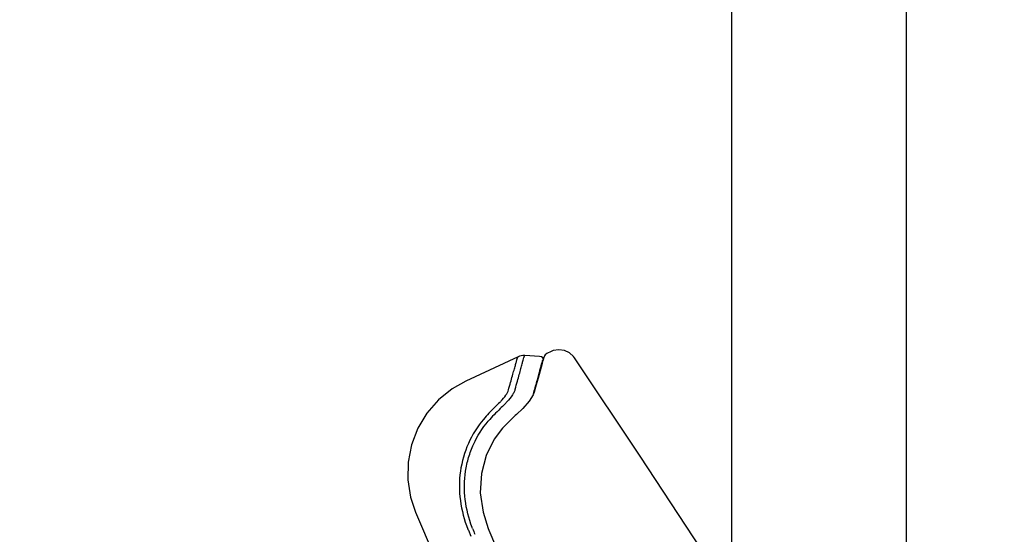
# Model space of a CAD drawing. Header units: millimetres. Extents: x 687 to 1107, y -116 to 478.
# Tile 46 of 49: x 968 to 1003, y 311 to 330. Entities that reach past the tile are written whole.
import ezdxf

# ---------------------------------------------------------------- set-up
doc = ezdxf.new("R2010")
doc.units = ezdxf.units.MM
doc.header["$LTSCALE"] = 0.1
doc.layers.add('DIM', color=3, linetype='Continuous')
doc.layers.add('MEMBER', color=7, linetype='Continuous')
doc.styles.get("Standard").update_dxf_attribs({"font": 'arial_0.ttf'})
doc.dimstyles.new('DIMSTYLE_2', dxfattribs={"dimtxt": 3, "dimasz": 2.5, "dimexe": 0.18, "dimexo": 0.0625, "dimgap": 0.09, "dimtad": 1, "dimdec": 3, "dimdsep": 46, "dimtxsty": 'Standard', "dimblk": '_FILLED', "dimblk1": '_FILLED', "dimblk2": '_FILLED', "dimcen": 0.09, "dimadec": 0, "dimazin": 0, "dimtp": 1.2, "dimtm": 1.2, "dimtfac": 1, "dimtdec": 3, "dimtofl": 0, "dimtmove": 0, "dimatfit": 3, "dimldrblk": '_FILLED', "dimfxl": 1, "dimtolj": 1, "dimarcsym": 0})

# ---------------------------------------------------------------- blocks, each defined once
blk = doc.blocks.new('_FILLED')
at = {"color": 0, "linetype": 'ByBlock'}
blk.add_solid([(0, 0), (-1, 0.233), (-1, -0.233)], dxfattribs=at)
blk = doc.blocks.new('*D7')
at = {"layer": 'Defpoints', "color": 0, "linetype": 'Continuous', "transparency": 16777216}
for p in [(967.776, 384.267), (1072.846, 384.267), (1029.424, 7.996)]:
    blk.add_point(p, dxfattribs=at)
at = {"layer": 'DIM', "color": 0, "linetype": 'Continuous', "lineweight": -2, "transparency": 16777216}
for p, q in [((967.839, 384.267), (1073.026, 384.267)), ((1072.846, 10.496), (1072.846, 381.767)), ((1029.486, 7.996), (1073.026, 7.996))]:
    blk.add_line(p, q, dxfattribs=at)
at = {"layer": 'DIM', "color": 0, "linetype": 'Continuous', "lineweight": -2, "transparency": 16777216, "xscale": 2.5, "yscale": 2.5, "zscale": 2.5}
for p, rotation in [((1072.846, 384.267), 90), ((1072.846, 7.996), 270)]:
    blk.add_blockref('_FILLED', p, dxfattribs=dict(at, rotation=rotation))
at = {"layer": 'DIM', "color": 0, "linetype": 'Continuous', "transparency": 16777216, "insert": (1069.693, 142.082), "char_height": 3, "attachment_point": 2, "rotation": 90}
blk.add_mtext('\\A1;1244-1484%%P10', dxfattribs=at)

msp = doc.modelspace()

# ---------------------------------------------------------------- linework, layer by layer
at = {"color": 7, "linetype": 'Continuous'}
for p, q in [((985.8578, 317.6436), (983.9621, 316.7595)), ((985.8578, 317.6436), (985.8578, 317.6436)), ((986.1036, 317.6896), (986.1036, 317.6896)), ((986.6353, 317.6547), (986.1038, 317.6896)), ((987.0577, 317.8354), (986.8988, 317.7613)), ((987.0575, 317.8353), (987.0577, 317.8354)), ((987.8994, 317.6003), (987.8992, 317.6006)), ((986.4898, 316.5385), (986.4488, 316.3917)), ((986.0194, 315.7615), (985.7914, 315.5432)), ((985.6218, 315.3888), (985.4174, 315.1861)), ((985.751, 315.5071), (985.6218, 315.3888)), ((985.7913, 315.5432), (985.751, 315.5071)), ((985.4174, 315.1861), (985.2936, 315.0531)), ((982.1368, 312.0018), (982.8126, 310.4093)), ((982.1368, 312.0017), (982.1368, 312.0018)), ((984.0496, 311.3415), (984.1408, 311.1267)), ((984.7697, 311.4078), (984.7935, 311.3506))]:
    msp.add_line(p, q, dxfattribs=at)
for points in [[(987.8994, 317.6003), (987.8648, 317.6473), (987.723, 317.7792), (987.5348, 317.8698), (987.3295, 317.8982), (987.1304, 317.8643), (987.0581, 317.8356)], [(986.1036, 317.6896), (986.0287, 317.6887), (985.9074, 317.6634), (985.8578, 317.6436)], [(986.8989, 317.7613), (986.8394, 317.7163), (986.8116, 317.6753), (986.7966, 317.643), (986.7842, 317.6099), (986.7715, 317.5712), (986.7576, 317.5245), (986.7417, 317.4684), (986.7234, 317.4015), (986.6166, 317.0025)], [(986.7713, 317.5703), (986.7485, 317.6013), (986.7009, 317.6367), (986.6353, 317.6547)], [(1001.5871, 251.0687), (1001.2476, 256.6824), (1000.9793, 261.8342), (1000.8047, 266.5065), (1000.7061, 270.7848), (1000.6647, 274.7272), (1000.6758, 278.385), (1000.7419, 281.8024), (1000.8672, 284.9928), (1001.0428, 287.9745), (1001.1787, 290.7796), (1001.0134, 293.4934), (1000.3639, 296.1681), (999.3076, 298.8409), (997.9472, 301.5884), (996.3367, 304.4543), (994.5205, 307.4588), (992.509, 310.6382), (990.2851, 314.0366), (987.8989, 317.6012)], [(986.6166, 317.0025), (986.5794, 316.8649), (986.5372, 316.7105), (986.4898, 316.5385)], [(983.9626, 316.7598), (983.4581, 316.4738), (982.9669, 316.0764), (982.5481, 315.5943), (982.2159, 315.043), (981.9855, 314.4411), (981.8645, 313.809), (981.8541, 313.1708), (981.9541, 312.5473), (982.1366, 312.0017)], [(986.4489, 316.3916), (986.397, 316.2632), (986.2512, 316.0324), (986.0194, 315.7615)], [(985.2937, 315.0532), (984.9845, 314.6449), (984.6945, 314.0576), (984.5232, 313.4016), (984.4836, 312.704), (984.5809, 311.9949), (984.7697, 311.4078)], [(984.794, 311.3508), (985.9682, 308.5814), (988.1781, 303.379)]]:
    msp.add_lwpolyline(points, dxfattribs=at)
for centre, radius, start, end in [((953.5519, 325.7612), 34.1943, 343.95197, 344.12189), ((991.0205, 309.8453), 8.4704, 135.29075, 139.30519), ((989.7399, 310.956), 6.6031, 133.35923, 138.80786), ((1000.8673, 299.6107), 22.6713, 133.7594, 134.41601), ((987.4828, 313.7035), 3.2366, 134.06237, 135.17688), ((991.7044, 310.2444), 8.5038, 137.36176, 137.81748), ((985.8274, 315.5026), 0.0543, 123.76562, 131.51281), ((979.3295, 309.5961), 5.1964, 20.42066, 20.85999), ((1063.2784, 342.9164), 85.1247, 201.723699, 201.879078)]:
    msp.add_arc(centre, radius, start, end, dxfattribs=at)
for points, knots in [([(985.5043, 316.438), (985.5297, 316.5294), (985.5779, 316.7012), (985.6458, 316.9416), (985.7034, 317.1473), (985.7506, 317.3169), (985.7833, 317.4356), (985.8052, 317.5119), (985.8184, 317.5557), (985.8299, 317.5905), (985.8399, 317.6166), (985.8483, 317.6335), (985.8545, 317.6421), (985.8577, 317.6436)], [0, 0, 0, 0, 0.2262319, 0.4253407, 0.5955105, 0.7356838, 0.8452906, 0.8888568, 0.9251309, 0.9542614, 0.9763181, 0.9914097, 1, 1, 1, 1]), ([(985.7477, 316.4667), (985.7741, 316.5609), (985.8241, 316.7377), (985.8938, 316.985), (985.9515, 317.1963), (985.9976, 317.3703), (986.0337, 317.5055), (986.0591, 317.5939), (986.0761, 317.6445), (986.0862, 317.6687), (986.0938, 317.6831), (986.101, 317.6897), (986.1038, 317.6895)], [0, 0, 0, 0, 0.2298632, 0.4316757, 0.6036195, 0.7446814, 0.8543623, 0.9326438, 0.9602528, 0.9803766, 0.9933051, 1, 1, 1, 1]), ([(986.4415, 316.4059), (986.4842, 316.5561), (986.5428, 316.7679), (986.6139, 317.0323), (986.6557, 317.189), (986.6904, 317.3179), (986.7185, 317.4188), (986.7409, 317.4913), (986.7547, 317.53), (986.762, 317.5439)], [0, 0, 0, 0, 0.3959711, 0.5574178, 0.6945794, 0.8074895, 0.8960732, 0.9602146, 1, 1, 1, 1]), ([(985.2318, 316.0287), (985.2967, 316.0974), (985.3828, 316.1996), (985.4672, 316.3416), (985.4945, 316.4069), (985.5038, 316.4377)], [0, 0, 0, 0, 0.5732387, 0.8046331, 1, 1, 1, 1]), ([(985.7477, 316.4668), (985.7377, 316.4321), (985.7078, 316.3585), (985.6152, 316.1982), (985.5203, 316.0824), (985.4486, 316.0046)], [0, 0, 0, 0, 0.1956182, 0.4273579, 1, 1, 1, 1]), ([(985.4029, 315.9547), (985.3875, 315.939), (985.3225, 315.873), (985.257, 315.8076), (985.2071, 315.7576)], [0, 0, 0, 0, 0.2373775, 1, 1, 1, 1]), ([(984.5983, 315.3683), (984.3759, 315.1062), (984.0034, 314.5075), (983.7111, 313.4862), (983.7147, 312.4118), (983.8986, 311.7162), (984.0309, 311.3851)], [0, 0, 0, 0, 0.2445478, 0.4940222, 0.7463267, 1, 1, 1, 1]), ([(984.1853, 311.4464), (984.0624, 311.7697), (983.8927, 312.4459), (983.8989, 313.317), (984.0475, 313.9869), (984.2841, 314.6186), (984.5555, 315.0511), (984.7711, 315.3047)], [0, 0, 0, 0, 0.2538336, 0.5060088, 0.631371, 0.755775, 1, 1, 1, 1])]:
    msp.add_open_spline(points, degree=3, knots=knots, dxfattribs=at)
msp.add_open_spline([(984.0493, 311.3413), (984.0429, 311.3558), (984.037, 311.3705), (984.0309, 311.3852)], degree=3, dxfattribs=at)
at = {"layer": 'MEMBER', "color": 7, "linetype": 'Continuous'}
for p, q in [((993.6098, 308.8983), (993.6098, 354.2674)), ((999.9431, 297.233), (999.9431, 354.2674))]:
    msp.add_line(p, q, dxfattribs=at)

# ---------------------------------------------------------------- dimensions: what is measured, and where the dimension line sits
at = {"layer": 'DIM', "color": 3, "linetype": 'Continuous'}
dim = msp.add_linear_dim(base=(1072.8463, 384.2674), p1=(1029.4238, 7.9958), p2=(967.7764, 384.2674), angle=90, text='1244-1484%%P10', dimstyle='DIMSTYLE_2', dxfattribs=at)
dim.commit()
dim.dimension.update_dxf_attribs({"geometry": '*D7', "text_midpoint": (1072.8463, 142.0824), "dimtype": 160})

doc.saveas('drawing.dxf')
